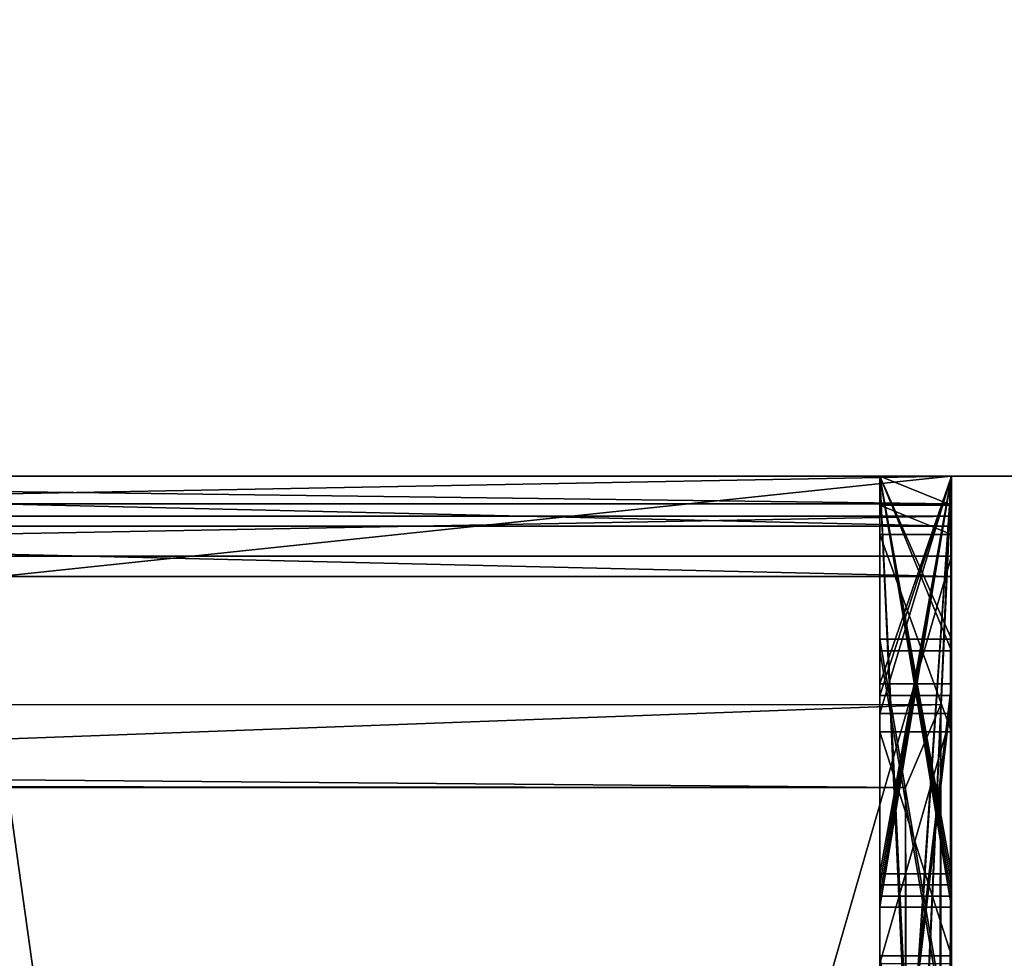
# Model space of a CAD drawing. Header units: millimetres. Extents: x -228 to 228, y -26 to 186.
# Tile 79 of 86: x 223.348 to 224.037, y 2.662 to 3.319. Entities that reach past the tile are written whole.
import ezdxf

# ---------------------------------------------------------------- set-up
doc = ezdxf.new("R2010")
doc.units = ezdxf.units.MM
doc.header["$LTSCALE"] = 52.148148
for name, color, linetype in [('1000', 7, 'CONTINUOUS'), ('1001', 7, 'CONTINUOUS'), ('1002', 7, 'CONTINUOUS'), ('1003', 7, 'CONTINUOUS'), ('1005', 7, 'CONTINUOUS'), ('1006', 7, 'CONTINUOUS'), ('1007', 7, 'CONTINUOUS'), ('1008', 7, 'CONTINUOUS'), ('1009', 7, 'CONTINUOUS'), ('1010', 7, 'CONTINUOUS'), ('1011', 7, 'CONTINUOUS'), ('1016', 7, 'CONTINUOUS'), ('1017', 7, 'CONTINUOUS'), ('1018', 7, 'CONTINUOUS'), ('1019', 7, 'CONTINUOUS'), ('1020', 7, 'CONTINUOUS'), ('1025', 7, 'CONTINUOUS'), ('1032', 7, 'CONTINUOUS'), ('743', 7, 'CONTINUOUS'), ('744', 7, 'CONTINUOUS'), ('772', 7, 'CONTINUOUS'), ('929', 7, 'CONTINUOUS'), ('930', 7, 'CONTINUOUS'), ('931', 7, 'CONTINUOUS'), ('932', 7, 'CONTINUOUS'), ('944', 7, 'CONTINUOUS'), ('945', 7, 'CONTINUOUS'), ('946', 7, 'CONTINUOUS'), ('947', 7, 'CONTINUOUS'), ('948', 7, 'CONTINUOUS'), ('952', 7, 'CONTINUOUS'), ('953', 7, 'CONTINUOUS'), ('954', 7, 'CONTINUOUS'), ('955', 7, 'CONTINUOUS'), ('959', 7, 'CONTINUOUS'), ('960', 7, 'CONTINUOUS'), ('961', 7, 'CONTINUOUS'), ('965', 7, 'CONTINUOUS'), ('966', 7, 'CONTINUOUS'), ('967', 7, 'CONTINUOUS'), ('971', 7, 'CONTINUOUS'), ('972', 7, 'CONTINUOUS'), ('973', 7, 'CONTINUOUS'), ('978', 7, 'CONTINUOUS'), ('979', 7, 'CONTINUOUS'), ('980', 7, 'CONTINUOUS'), ('981', 7, 'CONTINUOUS'), ('982', 7, 'CONTINUOUS'), ('984', 7, 'CONTINUOUS'), ('985', 7, 'CONTINUOUS'), ('986', 7, 'CONTINUOUS'), ('987', 7, 'CONTINUOUS'), ('988', 7, 'CONTINUOUS'), ('989', 7, 'CONTINUOUS'), ('991', 7, 'CONTINUOUS'), ('992', 7, 'CONTINUOUS'), ('993', 7, 'CONTINUOUS'), ('994', 7, 'CONTINUOUS'), ('995', 7, 'CONTINUOUS'), ('996', 7, 'CONTINUOUS'), ('998', 7, 'CONTINUOUS'), ('999', 7, 'CONTINUOUS')]:
    doc.layers.add(name, color=color, linetype=linetype)

msp = doc.modelspace()

# ---------------------------------------------------------------- linework, layer by layer
at = {"layer": '1000', "linetype": 'Continuous'}
for points in [[(223.95, 3, -113.99677), (224, 3, -113.99677), (224, 2.69823, -113.87558), (223.95, 3, -113.99677)], [(223.95, 2.69823, -113.87558), (223.95, 3, -113.99677), (224, 2.69823, -113.87558), (223.95, 2.69823, -113.87558)]]:
    msp.add_3dface(points, dxfattribs=at)
at = {"layer": '1001', "linetype": 'Continuous'}
for points in [[(223.95, 3, -115.22853), (224, 3, -115.22853), (224, 1.8911, -115.65957), (223.95, 3, -115.22853)], [(223.95, 3, -115.22853), (224, 1.8911, -115.65957), (223.95, 1.8911, -115.65957), (223.95, 3, -115.22853)]]:
    msp.add_3dface(points, dxfattribs=at)
at = {"layer": '1002', "linetype": 'Continuous'}
for points in [[(223.95, 3, -116.00191), (223.95, 3, -115.72552), (223.95, 2.70607, -115.64486), (223.95, 3, -116.00191)], [(223.95, 3, -116.00191), (223.95, 1.8911, -115.65957), (223.95, 1.89094, -115.69804), (223.95, 3, -116.00191)], [(223.95, 1.8911, -115.65957), (223.95, 3, -116.00191), (223.95, 2.70607, -115.64486), (223.95, 1.8911, -115.65957)], [(223.95, 3, -115.53095), (223.95, 3, -115.22853), (223.95, 2.70607, -115.64486), (223.95, 3, -115.53095)], [(223.95, 3, -115.22853), (223.95, 1.8911, -115.65957), (223.95, 2.70607, -115.64486), (223.95, 3, -115.22853)]]:
    msp.add_3dface(points, dxfattribs=at)
at = {"layer": '1003', "linetype": 'Continuous'}
for points in [[(224, 3, -116.00191), (223.95, 3, -116.00191), (223.95, 1.89094, -115.69804), (224, 3, -116.00191)], [(224, 1.89094, -115.69804), (224, 3, -116.00191), (223.95, 1.89094, -115.69804), (224, 1.89094, -115.69804)]]:
    msp.add_3dface(points, dxfattribs=at)
at = {"layer": '1005', "linetype": 'Continuous'}
for points in [[(224, 3, -115.53095), (223.95, 3, -115.53095), (223.95, 2.70607, -115.64486), (224, 3, -115.53095)], [(224, 3, -115.53095), (223.95, 2.70607, -115.64486), (224, 2.70607, -115.64486), (224, 3, -115.53095)]]:
    msp.add_3dface(points, dxfattribs=at)
at = {"layer": '1006', "linetype": 'Continuous'}
msp.add_3dface([(224, 3, -115.72552), (224, 3, -115.53095), (224, 2.70607, -115.64486), (224, 3, -115.72552)], dxfattribs=at)
at = {"layer": '1007', "linetype": 'Continuous'}
for points in [[(223.95, 3, -115.72552), (224, 3, -115.72552), (224, 2.70607, -115.64486), (223.95, 3, -115.72552)], [(223.95, 2.70607, -115.64486), (223.95, 3, -115.72552), (224, 2.70607, -115.64486), (223.95, 2.70607, -115.64486)]]:
    msp.add_3dface(points, dxfattribs=at)
at = {"layer": '1008', "linetype": 'Continuous'}
for points in [[(223.95, 3, -118.01145), (224, 3, -118.01145), (224, 2.88576, -118.01099), (223.95, 3, -118.01145)], [(223.95, 3, -118.01145), (224, 2.88576, -118.01099), (223.95, 2.88576, -118.01099), (223.95, 3, -118.01145)]]:
    msp.add_3dface(points, dxfattribs=at)
at = {"layer": '1009', "linetype": 'Continuous'}
for points in [[(223.95, 3, -118.28069), (223.95, 3, -118.01145), (223.95, 2.85462, -118.2801), (223.95, 3, -118.28069)], [(223.95, 3, -118.01145), (223.95, 2.88576, -118.01099), (223.95, 2.09698, -118.15311), (223.95, 3, -118.01145)], [(223.95, 2.85462, -118.2801), (223.95, 3, -118.01145), (223.95, 2.42992, -118.25749), (223.95, 2.85462, -118.2801)], [(223.95, 2.42992, -118.25749), (223.95, 3, -118.01145), (223.95, 2.09698, -118.15311), (223.95, 2.42992, -118.25749)], [(223.95, 2.09698, -118.15311), (223.95, 2.88576, -118.01099), (223.95, 2.58798, -118.00001), (223.95, 2.09698, -118.15311)]]:
    msp.add_3dface(points, dxfattribs=at)
at = {"layer": '1010', "linetype": 'Continuous'}
for points in [[(224, 3, -118.28069), (223.95, 3, -118.28069), (223.95, 2.85462, -118.2801), (224, 3, -118.28069)], [(224, 2.85462, -118.2801), (224, 3, -118.28069), (223.95, 2.85462, -118.2801), (224, 2.85462, -118.2801)]]:
    msp.add_3dface(points, dxfattribs=at)
at = {"layer": '1011', "linetype": 'Continuous'}
for points in [[(224, 2.41911, -118.25604), (224, 2.85462, -118.2801), (223.95, 2.42992, -118.25749), (224, 2.41911, -118.25604)], [(224, 2.85462, -118.2801), (223.95, 2.85462, -118.2801), (223.95, 2.42992, -118.25749), (224, 2.85462, -118.2801)]]:
    msp.add_3dface(points, dxfattribs=at)
at = {"layer": '1016', "linetype": 'Continuous'}
for points in [[(224, 2.88576, -118.01099), (224, 2.59201, -118.00052), (223.95, 2.88576, -118.01099), (224, 2.88576, -118.01099)], [(223.95, 2.88576, -118.01099), (224, 2.59201, -118.00052), (223.95, 2.58798, -118.00001), (223.95, 2.88576, -118.01099)]]:
    msp.add_3dface(points, dxfattribs=at)
at = {"layer": '1017', "linetype": 'Continuous'}
for points in [[(223.95, 3, -120.01147), (224, 3, -120.01147), (224, 2.87764, -120.01097), (223.95, 3, -120.01147)], [(223.95, 3, -120.01147), (224, 2.87764, -120.01097), (223.95, 2.87764, -120.01097), (223.95, 3, -120.01147)]]:
    msp.add_3dface(points, dxfattribs=at)
at = {"layer": '1018', "linetype": 'Continuous'}
for points in [[(223.95, 3, -120.2807), (223.95, 3, -120.01147), (223.95, 2.84649, -120.28008), (223.95, 3, -120.2807)], [(223.95, 3, -120.01147), (223.95, 2.87764, -120.01097), (223.95, 2.08885, -120.1531), (223.95, 3, -120.01147)], [(223.95, 2.84649, -120.28008), (223.95, 3, -120.01147), (223.95, 2.4218, -120.25748), (223.95, 2.84649, -120.28008)], [(223.95, 2.4218, -120.25748), (223.95, 3, -120.01147), (223.95, 2.08885, -120.1531), (223.95, 2.4218, -120.25748)], [(223.95, 2.08885, -120.1531), (223.95, 2.87764, -120.01097), (223.95, 2.57985, -119.99999), (223.95, 2.08885, -120.1531)]]:
    msp.add_3dface(points, dxfattribs=at)
at = {"layer": '1019', "linetype": 'Continuous'}
for points in [[(224, 3, -120.2807), (223.95, 3, -120.2807), (223.95, 2.84649, -120.28008), (224, 3, -120.2807)], [(224, 2.84649, -120.28008), (224, 3, -120.2807), (223.95, 2.84649, -120.28008), (224, 2.84649, -120.28008)]]:
    msp.add_3dface(points, dxfattribs=at)
at = {"layer": '1020', "linetype": 'Continuous'}
for points in [[(224, 2.41098, -120.25602), (224, 2.84649, -120.28008), (223.95, 2.4218, -120.25748), (224, 2.41098, -120.25602)], [(224, 2.84649, -120.28008), (223.95, 2.84649, -120.28008), (223.95, 2.4218, -120.25748), (224, 2.84649, -120.28008)]]:
    msp.add_3dface(points, dxfattribs=at)
at = {"layer": '1025', "linetype": 'Continuous'}
for points in [[(224, 2.87764, -120.01097), (224, 2.58388, -120.0005), (223.95, 2.87764, -120.01097), (224, 2.87764, -120.01097)], [(223.95, 2.87764, -120.01097), (224, 2.58388, -120.0005), (223.95, 2.57985, -119.99999), (223.95, 2.87764, -120.01097)]]:
    msp.add_3dface(points, dxfattribs=at)
at = {"layer": '1032', "linetype": 'Continuous'}
for points in [[(223.96779, 2.78208, -19.41745), (222.1, 2.7837, -19.01745), (223.33846, 2.78733, -18.12333), (223.96779, 2.78208, -19.41745)], [(222.28417, 2.78297, -19.19694), (222.1, 2.7837, -19.01745), (223.96779, 2.78208, -19.41745), (222.28417, 2.78297, -19.19694)], [(222.41652, 2.78208, -19.41745), (222.28417, 2.78297, -19.19694), (223.96779, 2.78208, -19.41745), (222.41652, 2.78208, -19.41745)]]:
    msp.add_3dface(points, dxfattribs=at)
at = {"layer": '743', "linetype": 'Continuous'}
for points in [[(225.7, 3), (202.59966, 3), (205.23223, 3, -18.05056), (225.7, 3)], [(202.59966, 3, -447), (225.7, 3, -447), (210.79574, 3, -443.42183), (202.59966, 3, -447)], [(207, 3, -17.31832), (225.7, 3), (205.23223, 3, -18.05056), (207, 3, -17.31832)], [(225.7, 3), (207, 3, -17.31832), (207.69742, 3, -17.31832), (225.7, 3)], [(207.6975, 3, -18.81833), (225.7, 3), (207.69742, 3, -17.31832), (207.6975, 3, -18.81833)], [(225.7, 3), (207.6975, 3, -18.81833), (222.49907, 3, -19.77523), (225.7, 3)], [(210.79574, 3, -443.42183), (225.7, 3, -447), (220.95366, 3, -413.42158), (210.79574, 3, -443.42183)], [(224, 3, -352.32605), (222.5, 3, -352.32605), (220.95366, 3, -413.42158), (224, 3, -352.32605)], [(225.7, 3, -447), (224, 3, -352.32605), (220.95366, 3, -413.42158), (225.7, 3, -447)], [(223.99963, 3, -19.77523), (225.7, 3), (222.49907, 3, -19.77523), (223.99963, 3, -19.77523)], [(222.5, 3, -339.82136), (222.5, 3, -348.8179), (224, 3, -339.82136), (222.5, 3, -339.82136)], [(224, 3, -339.82136), (222.5, 3, -348.8179), (224, 3, -348.8179), (224, 3, -339.82136)], [(223.95, 3, -120.2807), (224, 3, -120.2807), (224, 3, -120.01147), (223.95, 3, -120.2807)], [(223.95, 3, -120.01147), (223.95, 3, -120.2807), (224, 3, -120.01147), (223.95, 3, -120.01147)], [(223.95, 3, -118.28069), (224, 3, -118.28069), (224, 3, -118.01145), (223.95, 3, -118.28069)], [(223.95, 3, -118.01145), (223.95, 3, -118.28069), (224, 3, -118.01145), (223.95, 3, -118.01145)], [(223.95, 3, -116.00191), (224, 3, -116.00191), (224, 3, -115.72552), (223.95, 3, -116.00191)], [(223.95, 3, -115.72552), (223.95, 3, -116.00191), (224, 3, -115.72552), (223.95, 3, -115.72552)], [(223.95, 3, -115.53095), (224, 3, -115.53095), (224, 3, -115.22853), (223.95, 3, -115.53095)], [(223.95, 3, -115.22853), (223.95, 3, -115.53095), (224, 3, -115.22853), (223.95, 3, -115.22853)], [(223.95, 3, -114.28721), (224, 3, -114.28721), (224, 3, -113.99677), (223.95, 3, -114.28721)], [(223.95, 3, -113.99677), (223.95, 3, -114.28721), (224, 3, -113.99677), (223.95, 3, -113.99677)], [(223.95, 3, -113.79636), (224, 3, -113.79636), (224, 3, -113.51682), (223.95, 3, -113.79636)], [(223.95, 3, -113.51682), (223.95, 3, -113.79636), (224, 3, -113.51682), (223.95, 3, -113.51682)], [(223.95, 3, -112.15151), (224, 3, -112.15151), (224, 3, -111.87511), (223.95, 3, -112.15151)], [(223.95, 3, -111.87511), (223.95, 3, -112.15151), (224, 3, -111.87511), (223.95, 3, -111.87511)], [(223.95, 3, -111.69089), (224, 3, -111.69089), (224, 3, -111.38848), (223.95, 3, -111.69089)], [(223.95, 3, -111.38848), (223.95, 3, -111.69089), (224, 3, -111.38848), (223.95, 3, -111.38848)], [(223.95, 3, -110.43479), (224, 3, -110.43479), (224, 3, -110.14437), (223.95, 3, -110.43479)], [(223.95, 3, -110.14437), (223.95, 3, -110.43479), (224, 3, -110.14437), (223.95, 3, -110.14437)], [(223.95, 3, -109.95434), (224, 3, -109.95434), (224, 3, -109.67478), (223.95, 3, -109.95434)], [(223.95, 3, -109.67478), (223.95, 3, -109.95434), (224, 3, -109.67478), (223.95, 3, -109.67478)], [(223.95, 3, -107.50324), (224, 3, -107.50324), (224, 3, -107.17913), (223.95, 3, -107.50324)], [(223.95, 3, -107.17913), (223.95, 3, -107.50324), (224, 3, -107.17913), (223.95, 3, -107.17913)], [(223.95, 3, -103.31903), (224, 3, -103.31903), (224, 3, -103.04979), (223.95, 3, -103.31903)], [(223.95, 3, -103.04979), (223.95, 3, -103.31903), (224, 3, -103.04979), (223.95, 3, -103.04979)], [(223.95, 3, -101.39593), (224, 3, -101.39593), (224, 3, -101.1267), (223.95, 3, -101.39593)], [(223.95, 3, -101.1267), (223.95, 3, -101.39593), (224, 3, -101.1267), (223.95, 3, -101.1267)], [(223.95, 3, -99.47284), (224, 3, -99.47284), (224, 3, -99.20361), (223.95, 3, -99.47284)], [(223.95, 3, -99.20361), (223.95, 3, -99.47284), (224, 3, -99.20361), (223.95, 3, -99.20361)], [(223.99991, 3, -19.79678), (225.7, 3), (223.99963, 3, -19.77523), (223.99991, 3, -19.79678)], [(224, 3, -19.81834), (225.7, 3), (223.99991, 3, -19.79678), (224, 3, -19.81834)], [(225.7, 3, -447), (225.7, 3), (224, 3, -352.32605), (225.7, 3, -447)], [(224, 3, -339.82136), (225.7, 3), (224, 3, -120.2807), (224, 3, -339.82136)], [(225.7, 3), (224, 3, -339.82136), (224, 3, -348.8179), (225.7, 3)], [(224, 3, -120.2807), (225.7, 3), (224, 3, -120.01147), (224, 3, -120.2807)], [(224, 3, -120.01147), (225.7, 3), (224, 3, -118.28069), (224, 3, -120.01147)], [(224, 3, -118.28069), (225.7, 3), (224, 3, -118.01145), (224, 3, -118.28069)], [(224, 3, -118.01145), (225.7, 3), (224, 3, -116.00191), (224, 3, -118.01145)], [(224, 3, -116.00191), (225.7, 3), (224, 3, -115.72552), (224, 3, -116.00191)], [(224, 3, -115.72552), (225.7, 3), (224, 3, -115.53095), (224, 3, -115.72552)], [(224, 3, -115.53095), (225.7, 3), (224, 3, -115.22853), (224, 3, -115.53095)], [(224, 3, -115.22853), (225.7, 3), (224, 3, -114.28721), (224, 3, -115.22853)], [(224, 3, -114.28721), (225.7, 3), (224, 3, -113.99677), (224, 3, -114.28721)], [(224, 3, -113.99677), (225.7, 3), (224, 3, -113.79636), (224, 3, -113.99677)], [(224, 3, -113.79636), (225.7, 3), (224, 3, -113.51682), (224, 3, -113.79636)], [(224, 3, -113.51682), (225.7, 3), (224, 3, -112.15151), (224, 3, -113.51682)], [(224, 3, -112.15151), (225.7, 3), (224, 3, -111.87511), (224, 3, -112.15151)], [(224, 3, -111.87511), (225.7, 3), (224, 3, -111.69089), (224, 3, -111.87511)], [(224, 3, -111.69089), (225.7, 3), (224, 3, -111.38848), (224, 3, -111.69089)], [(224, 3, -111.38848), (225.7, 3), (224, 3, -110.43479), (224, 3, -111.38848)], [(224, 3, -110.43479), (225.7, 3), (224, 3, -110.14437), (224, 3, -110.43479)], [(224, 3, -110.14437), (225.7, 3), (224, 3, -109.95434), (224, 3, -110.14437)], [(224, 3, -109.95434), (225.7, 3), (224, 3, -109.67478), (224, 3, -109.95434)], [(224, 3, -109.67478), (225.7, 3), (224, 3, -107.50324), (224, 3, -109.67478)], [(224, 3, -107.50324), (225.7, 3), (224, 3, -107.17913), (224, 3, -107.50324)], [(224, 3, -107.17913), (225.7, 3), (224, 3, -103.31903), (224, 3, -107.17913)], [(224, 3, -103.31903), (225.7, 3), (224, 3, -103.04979), (224, 3, -103.31903)], [(224, 3, -103.04979), (225.7, 3), (224, 3, -101.39593), (224, 3, -103.04979)], [(224, 3, -101.39593), (225.7, 3), (224, 3, -101.1267), (224, 3, -101.39593)], [(224, 3, -101.1267), (225.7, 3), (224, 3, -99.47284), (224, 3, -101.1267)], [(224, 3, -99.47284), (225.7, 3), (224, 3, -99.20361), (224, 3, -99.47284)], [(224, 3, -99.20361), (225.7, 3), (224, 3, -19.81834), (224, 3, -99.20361)], [(224, 3, -352.32605), (225.7, 3), (224, 3, -348.8179), (224, 3, -352.32605)]]:
    msp.add_3dface(points, dxfattribs=at)
at = {"layer": '744', "linetype": 'Continuous'}
for points in [[(202.59966, 3), (225.7, 3), (225.7, 43.2), (202.59966, 3)], [(202.59966, 3), (225.7, 43.2), (210, 23), (202.59966, 3)]]:
    msp.add_3dface(points, dxfattribs=at)
at = {"layer": '772', "linetype": 'Continuous'}
for points in [[(225.7, 43.2, -447), (225.7, 3, -447), (223.75, 33.64533, -447), (225.7, 43.2, -447)], [(223.75, 33.64533, -447), (225.7, 3, -447), (223.75, 20.99523, -447), (223.75, 33.64533, -447)], [(222.5, 20.99523, -447), (225.7, 3, -447), (206, 19.69522, -447), (222.5, 20.99523, -447)], [(223.75, 20.99523, -447), (225.7, 3, -447), (222.5, 20.99523, -447), (223.75, 20.99523, -447)], [(225.7, 3, -447), (202.59966, 17.53797, -447), (204.75, 19.69522, -447), (225.7, 3, -447)], [(206, 19.69522, -447), (225.7, 3, -447), (204.75, 19.69522, -447), (206, 19.69522, -447)], [(202.59966, 17.53797, -447), (225.7, 3, -447), (202.5815, 17.40447, -447), (202.59966, 17.53797, -447)], [(202.5815, 17.40447, -447), (225.7, 3, -447), (202.52839, 17.28064, -447), (202.5815, 17.40447, -447)], [(202.52839, 17.28064, -447), (225.7, 3, -447), (202.15711, 16.66177, -447), (202.52839, 17.28064, -447)], [(202.15711, 16.66177, -447), (225.7, 3, -447), (202.04038, 16.38962, -447), (202.15711, 16.66177, -447)], [(202.04038, 16.38962, -447), (225.7, 3, -447), (202.00047, 16.09619, -447), (202.04038, 16.38962, -447)], [(225.7, 3, -447), (202.59966, 3, -447), (202.00047, 16.09619, -447), (225.7, 3, -447)]]:
    msp.add_3dface(points, dxfattribs=at)
at = {"layer": '929', "linetype": 'Continuous'}
for points in [[(223.99963, 3, -19.77523), (222.49907, 3, -19.77523), (222.48146, 2.8399, -19.62624), (223.99963, 3, -19.77523)], [(223.99963, 3, -19.77523), (222.48146, 2.8399, -19.62624), (223.99267, 2.84012, -19.62661), (223.99963, 3, -19.77523)], [(222.48146, 2.8399, -19.62624), (222.41652, 2.78208, -19.41745), (223.99267, 2.84012, -19.62661), (222.48146, 2.8399, -19.62624)], [(223.99267, 2.84012, -19.62661), (222.41652, 2.78208, -19.41745), (223.96779, 2.78208, -19.41745), (223.99267, 2.84012, -19.62661)]]:
    msp.add_3dface(points, dxfattribs=at)
at = {"layer": '930', "linetype": 'Continuous'}
for points in [[(223.99481, -1.57332, -19.63872), (223.99963, 3, -19.77523), (223.99267, 2.84012, -19.62661), (223.99481, -1.57332, -19.63872)], [(223.99481, -1.57332, -19.63872), (224, -1.41951, -19.80038), (223.99963, 3, -19.77523), (223.99481, -1.57332, -19.63872)], [(224, -1.41951, -19.80038), (223.99991, 3, -19.79678), (223.99963, 3, -19.77523), (224, -1.41951, -19.80038)], [(224, -1.41951, -19.80038), (224, 3, -19.81834), (223.99991, 3, -19.79678), (224, -1.41951, -19.80038)], [(223.9793, -1.72608, -19.4781), (223.99267, 2.84012, -19.62661), (223.96779, 2.78208, -19.41745), (223.9793, -1.72608, -19.4781)], [(223.9793, -1.72608, -19.4781), (223.99481, -1.57332, -19.63872), (223.99267, 2.84012, -19.62661), (223.9793, -1.72608, -19.4781)], [(223.12015, -1.71178, -17.89525), (223.96779, -1.71789, -19.39916), (223.33846, 2.78733, -18.12333), (223.12015, -1.71178, -17.89525)], [(223.96779, -1.71789, -19.39916), (223.96779, 2.78208, -19.41745), (223.33846, 2.78733, -18.12333), (223.96779, -1.71789, -19.39916)], [(223.9793, -1.72608, -19.4781), (223.96779, 2.78208, -19.41745), (223.9739, -1.72002, -19.43887), (223.9793, -1.72608, -19.4781)], [(223.9739, -1.72002, -19.43887), (223.96779, 2.78208, -19.41745), (223.96779, -1.71789, -19.39916), (223.9739, -1.72002, -19.43887)]]:
    msp.add_3dface(points, dxfattribs=at)
at = {"layer": '931', "linetype": 'Continuous'}
for points in [[(224, -1.41951, -19.80038), (224, -2.7215, -340.29774), (224, 3, -19.81834), (224, -1.41951, -19.80038)], [(224, 3, -120.2807), (224, -2.7215, -340.29774), (224, -2.5736, -339.9448), (224, 3, -120.2807)], [(224, -2.7215, -340.29774), (224, 3, -120.2807), (224, 2.84649, -120.28008), (224, -2.7215, -340.29774)], [(224, 3, -19.81834), (224, -2.7215, -340.29774), (224, 1.95797, -99.19937), (224, 3, -19.81834)], [(224, 3, -339.82136), (224, 3, -120.2807), (224, 2.98048, -339.8209), (224, 3, -339.82136)], [(224, 2.98048, -339.8209), (224, 3, -120.2807), (224, -2.21948, -339.79977), (224, 2.98048, -339.8209)], [(224, -2.21948, -339.79977), (224, 3, -120.2807), (224, -2.5736, -339.9448), (224, -2.21948, -339.79977)], [(224, 3, -120.01147), (224, 3, -118.28069), (224, 2.87764, -120.01097), (224, 3, -120.01147)], [(224, 3, -118.28069), (224, 2.85462, -118.2801), (224, 2.14735, -118.85415), (224, 3, -118.28069)], [(224, 2.87764, -120.01097), (224, 3, -118.28069), (224, 2.58388, -120.0005), (224, 2.87764, -120.01097)], [(224, 2.58388, -120.0005), (224, 3, -118.28069), (224, 2.34939, -119.95459), (224, 2.58388, -120.0005)], [(224, 2.34939, -119.95459), (224, 3, -118.28069), (224, 2.10589, -119.59257), (224, 2.34939, -119.95459)], [(224, 2.10589, -119.59257), (224, 3, -118.28069), (224, 2.11805, -119.49202), (224, 2.10589, -119.59257)], [(224, 2.11805, -119.49202), (224, 3, -118.28069), (224, 2.14996, -119.39623), (224, 2.11805, -119.49202)], [(224, 2.14996, -119.39623), (224, 3, -118.28069), (224, 2.25045, -119.20673), (224, 2.14996, -119.39623)], [(224, 2.25045, -119.20673), (224, 3, -118.28069), (224, 2.37748, -119.01374), (224, 2.25045, -119.20673)], [(224, 2.37748, -119.01374), (224, 3, -118.28069), (224, 2.14735, -118.85415), (224, 2.37748, -119.01374)], [(224, 3, -118.01145), (224, 3, -116.00191), (224, 2.88576, -118.01099), (224, 3, -118.01145)], [(224, 3, -116.00191), (224, 1.89094, -115.69804), (224, 2.15548, -116.85417), (224, 3, -116.00191)], [(224, 2.88576, -118.01099), (224, 3, -116.00191), (224, 2.59201, -118.00052), (224, 2.88576, -118.01099)], [(224, 2.59201, -118.00052), (224, 3, -116.00191), (224, 2.35751, -117.9546), (224, 2.59201, -118.00052)], [(224, 2.35751, -117.9546), (224, 3, -116.00191), (224, 2.11402, -117.59259), (224, 2.35751, -117.9546)], [(224, 2.11402, -117.59259), (224, 3, -116.00191), (224, 2.12617, -117.49204), (224, 2.11402, -117.59259)], [(224, 2.12617, -117.49204), (224, 3, -116.00191), (224, 2.15808, -117.39625), (224, 2.12617, -117.49204)], [(224, 2.15808, -117.39625), (224, 3, -116.00191), (224, 2.3856, -117.01376), (224, 2.15808, -117.39625)], [(224, 2.3856, -117.01376), (224, 3, -116.00191), (224, 2.15548, -116.85417), (224, 2.3856, -117.01376)], [(224, 3, -115.22853), (224, 3, -114.28721), (224, 1.8911, -115.65957), (224, 3, -115.22853)], [(224, 3, -114.28721), (224, 1.89848, -113.84348), (224, 1.8911, -115.65957), (224, 3, -114.28721)], [(224, 3, -113.51682), (224, 3, -112.15151), (224, 1.89863, -113.80502), (224, 3, -113.51682)], [(224, 3, -112.15151), (224, 1.90657, -111.85191), (224, 1.89863, -113.80502), (224, 3, -112.15151)], [(224, 3, -111.38848), (224, 3, -110.43479), (224, 1.90672, -111.81345), (224, 3, -111.38848)], [(224, 3, -110.43479), (224, 1.9141, -109.99736), (224, 1.90672, -111.81345), (224, 3, -110.43479)], [(224, 3, -109.67478), (224, 3, -107.50324), (224, 2.83373, -107.56508), (224, 3, -109.67478)], [(224, 2.65887, -107.58691), (224, 3, -109.67478), (224, 2.83373, -107.56508), (224, 2.65887, -107.58691)], [(224, 3, -109.67478), (224, 2.65887, -107.58691), (224, 1.91426, -109.9589), (224, 3, -109.67478)], [(224, 3, -107.17913), (224, 3, -103.31903), (224, 2.66082, -106.07128), (224, 3, -107.17913)], [(224, 2.97973, -107.19525), (224, 3, -107.17913), (224, 2.33164, -107.17765), (224, 2.97973, -107.19525)], [(224, 2.33164, -107.17765), (224, 3, -107.17913), (224, 2.21285, -106.99915), (224, 2.33164, -107.17765)], [(224, 2.21285, -106.99915), (224, 3, -107.17913), (224, 2.66082, -106.07128), (224, 2.21285, -106.99915)], [(224, 2.24425, -104.46981), (224, 3, -103.31903), (224, 2.24894, -103.31597), (224, 2.24425, -104.46981)], [(224, 3, -103.31903), (224, 2.24425, -104.46981), (224, 2.50981, -105.81705), (224, 3, -103.31903)], [(224, 2.66082, -106.07128), (224, 3, -103.31903), (224, 2.50981, -105.81705), (224, 2.66082, -106.07128)], [(224, 3, -103.04979), (224, 3, -101.39593), (224, 1.94234, -103.0455), (224, 3, -103.04979)], [(224, 2.25206, -102.54675), (224, 3, -101.39593), (224, 2.25675, -101.39291), (224, 2.25206, -102.54675)], [(224, 3, -101.39593), (224, 2.25206, -102.54675), (224, 1.94234, -103.0455), (224, 3, -101.39593)], [(224, 3, -101.1267), (224, 3, -99.47284), (224, 1.95015, -101.12243), (224, 3, -101.1267)], [(224, 2.25987, -100.62369), (224, 3, -99.47284), (224, 2.26456, -99.46985), (224, 2.25987, -100.62369)], [(224, 3, -99.47284), (224, 2.25987, -100.62369), (224, 1.95015, -101.12243), (224, 3, -99.47284)], [(224, 3, -99.20361), (224, 3, -19.81834), (224, 1.95797, -99.19937), (224, 3, -99.20361)], [(224, 2.95908, -107.21132), (224, 2.97973, -107.19525), (224, 2.66417, -107.31769), (224, 2.95908, -107.21132)], [(224, 2.66417, -107.31769), (224, 2.97973, -107.19525), (224, 2.33164, -107.17765), (224, 2.66417, -107.31769)], [(224, 2.82092, -107.28843), (224, 2.95908, -107.21132), (224, 2.66417, -107.31769), (224, 2.82092, -107.28843)], [(224, 2.85462, -118.2801), (224, 2.41911, -118.25604), (224, 2.14735, -118.85415), (224, 2.85462, -118.2801)], [(224, 2.41098, -120.25602), (224, -2.7215, -340.29774), (224, 2.84649, -120.28008), (224, 2.41098, -120.25602)]]:
    msp.add_3dface(points, dxfattribs=at)
at = {"layer": '932', "linetype": 'Continuous'}
for points in [[(224, 3, -339.82136), (224, 2.98048, -339.8209), (222.5, 3, -339.82136), (224, 3, -339.82136)], [(222.5, 3, -339.82136), (224, 2.98048, -339.8209), (222.5, 2.98048, -339.8209), (222.5, 3, -339.82136)]]:
    msp.add_3dface(points, dxfattribs=at)
at = {"layer": '944', "linetype": 'Continuous'}
for points in [[(222.5, 2.94392, -348.82082), (222.5, -2.25604, -348.7997), (224, 2.94392, -348.82082), (222.5, 2.94392, -348.82082)], [(222.5, -2.25604, -348.7997), (224, -2.25604, -348.7997), (224, 2.94392, -348.82082), (222.5, -2.25604, -348.7997)]]:
    msp.add_3dface(points, dxfattribs=at)
at = {"layer": '945', "linetype": 'Continuous'}
for points in [[(222.5, 3, -348.8179), (222.5, 2.972, -348.82015), (224, 3, -348.8179), (222.5, 3, -348.8179)], [(224, 3, -348.8179), (222.5, 2.972, -348.82015), (224, 2.972, -348.82015), (224, 3, -348.8179)], [(222.5, 2.972, -348.82015), (222.5, 2.94392, -348.82082), (224, 2.972, -348.82015), (222.5, 2.972, -348.82015)], [(222.5, 2.94392, -348.82082), (224, 2.94392, -348.82082), (224, 2.972, -348.82015), (222.5, 2.94392, -348.82082)]]:
    msp.add_3dface(points, dxfattribs=at)
at = {"layer": '946', "linetype": 'Continuous'}
for points in [[(224, 3, -352.32605), (224, 3, -348.8179), (224, 2.96494, -352.32218), (224, 3, -352.32605)], [(224, 3, -348.8179), (224, 2.972, -348.82015), (224, 2.96494, -352.32218), (224, 3, -348.8179)], [(224, 2.972, -348.82015), (224, 2.94392, -348.82082), (224, 2.96494, -352.32218), (224, 2.972, -348.82015)], [(224, 2.96494, -352.32218), (224, 2.94392, -348.82082), (224, 2.9297, -352.32079), (224, 2.96494, -352.32218)], [(224, 2.94392, -348.82082), (224, -2.25604, -348.7997), (224, 2.9297, -352.32079), (224, 2.94392, -348.82082)], [(224, -2.25604, -348.7997), (224, -2.27026, -352.29967), (224, 2.9297, -352.32079), (224, -2.25604, -348.7997)]]:
    msp.add_3dface(points, dxfattribs=at)
at = {"layer": '947', "linetype": 'Continuous'}
for points in [[(222.5, 2.96494, -352.32218), (222.5, 3, -352.32605), (224, 2.96494, -352.32218), (222.5, 2.96494, -352.32218)], [(222.5, 3, -352.32605), (224, 3, -352.32605), (224, 2.96494, -352.32218), (222.5, 3, -352.32605)], [(222.5, 2.9297, -352.32079), (222.5, 2.96494, -352.32218), (224, 2.9297, -352.32079), (222.5, 2.9297, -352.32079)], [(222.5, 2.96494, -352.32218), (224, 2.96494, -352.32218), (224, 2.9297, -352.32079), (222.5, 2.96494, -352.32218)]]:
    msp.add_3dface(points, dxfattribs=at)
at = {"layer": '948', "linetype": 'Continuous'}
for points in [[(224, -2.27026, -352.29967), (222.5, -2.27026, -352.29967), (222.5, 2.9297, -352.32079), (224, -2.27026, -352.29967)], [(224, -2.27026, -352.29967), (222.5, 2.9297, -352.32079), (224, 2.9297, -352.32079), (224, -2.27026, -352.29967)]]:
    msp.add_3dface(points, dxfattribs=at)
at = {"layer": '952', "linetype": 'Continuous'}
for points in [[(224, 2.98048, -339.8209), (224, -2.21948, -339.79977), (222.5, 2.98048, -339.8209), (224, 2.98048, -339.8209)], [(222.5, 2.98048, -339.8209), (224, -2.21948, -339.79977), (222.5, -2.21948, -339.79977), (222.5, 2.98048, -339.8209)]]:
    msp.add_3dface(points, dxfattribs=at)
at = {"layer": '953', "linetype": 'Continuous'}
for points in [[(223.95, 3, -99.20361), (224, 3, -99.20361), (224, 1.95797, -99.19937), (223.95, 3, -99.20361)], [(223.95, 3, -99.20361), (224, 1.95797, -99.19937), (223.95, 1.95797, -99.19937), (223.95, 3, -99.20361)]]:
    msp.add_3dface(points, dxfattribs=at)
at = {"layer": '954', "linetype": 'Continuous'}
for points in [[(223.95, 3, -99.47284), (223.95, 3, -99.20361), (223.95, 2.26456, -99.46985), (223.95, 3, -99.47284)], [(223.95, 3, -99.20361), (223.95, 1.95797, -99.19937), (223.95, 2.26456, -99.46985), (223.95, 3, -99.20361)]]:
    msp.add_3dface(points, dxfattribs=at)
at = {"layer": '955', "linetype": 'Continuous'}
for points in [[(224, 3, -99.47284), (223.95, 3, -99.47284), (223.95, 2.26456, -99.46985), (224, 3, -99.47284)], [(224, 2.26456, -99.46985), (224, 3, -99.47284), (223.95, 2.26456, -99.46985), (224, 2.26456, -99.46985)]]:
    msp.add_3dface(points, dxfattribs=at)
at = {"layer": '959', "linetype": 'Continuous'}
for points in [[(223.95, 3, -101.1267), (224, 3, -101.1267), (224, 1.95015, -101.12243), (223.95, 3, -101.1267)], [(223.95, 3, -101.1267), (224, 1.95015, -101.12243), (223.95, 1.95015, -101.12243), (223.95, 3, -101.1267)]]:
    msp.add_3dface(points, dxfattribs=at)
at = {"layer": '960', "linetype": 'Continuous'}
for points in [[(223.95, 3, -101.39593), (223.95, 3, -101.1267), (223.95, 2.25675, -101.39291), (223.95, 3, -101.39593)], [(223.95, 3, -101.1267), (223.95, 1.95015, -101.12243), (223.95, 2.25675, -101.39291), (223.95, 3, -101.1267)]]:
    msp.add_3dface(points, dxfattribs=at)
at = {"layer": '961', "linetype": 'Continuous'}
for points in [[(224, 3, -101.39593), (223.95, 3, -101.39593), (223.95, 2.25675, -101.39291), (224, 3, -101.39593)], [(224, 2.25675, -101.39291), (224, 3, -101.39593), (223.95, 2.25675, -101.39291), (224, 2.25675, -101.39291)]]:
    msp.add_3dface(points, dxfattribs=at)
at = {"layer": '965', "linetype": 'Continuous'}
for points in [[(223.95, 3, -103.04979), (224, 3, -103.04979), (224, 1.94234, -103.0455), (223.95, 3, -103.04979)], [(223.95, 3, -103.04979), (224, 1.94234, -103.0455), (223.95, 1.94234, -103.0455), (223.95, 3, -103.04979)]]:
    msp.add_3dface(points, dxfattribs=at)
at = {"layer": '966', "linetype": 'Continuous'}
for points in [[(223.95, 3, -103.31903), (223.95, 3, -103.04979), (223.95, 2.24894, -103.31597), (223.95, 3, -103.31903)], [(223.95, 3, -103.04979), (223.95, 1.94234, -103.0455), (223.95, 2.24894, -103.31597), (223.95, 3, -103.04979)]]:
    msp.add_3dface(points, dxfattribs=at)
at = {"layer": '967', "linetype": 'Continuous'}
for points in [[(224, 3, -103.31903), (223.95, 3, -103.31903), (223.95, 2.24894, -103.31597), (224, 3, -103.31903)], [(224, 2.24894, -103.31597), (224, 3, -103.31903), (223.95, 2.24894, -103.31597), (224, 2.24894, -103.31597)]]:
    msp.add_3dface(points, dxfattribs=at)
at = {"layer": '971', "linetype": 'Continuous'}
for points in [[(223.95, 3, -107.17913), (224, 3, -107.17913), (224, 2.97973, -107.19525), (223.95, 3, -107.17913)], [(223.95, 3, -107.17913), (224, 2.97973, -107.19525), (223.95, 2.97973, -107.19525), (223.95, 3, -107.17913)], [(224, 2.97973, -107.19525), (224, 2.95908, -107.21132), (223.95, 2.97973, -107.19525), (224, 2.97973, -107.19525)], [(223.95, 2.97973, -107.19525), (224, 2.95908, -107.21132), (223.95, 2.95908, -107.21132), (223.95, 2.97973, -107.19525)]]:
    msp.add_3dface(points, dxfattribs=at)
at = {"layer": '972', "linetype": 'Continuous'}
for points in [[(223.95, 3, -107.50324), (223.95, 3, -107.17913), (223.95, 2.97973, -107.19525), (223.95, 3, -107.50324)], [(223.95, 3, -107.50324), (223.95, 2.97973, -107.19525), (223.95, 2.95908, -107.21132), (223.95, 3, -107.50324)], [(223.95, 3, -107.50324), (223.95, 2.95908, -107.21132), (223.95, 2.82092, -107.28843), (223.95, 3, -107.50324)], [(223.95, 2.83373, -107.56508), (223.95, 3, -107.50324), (223.95, 2.65887, -107.58691), (223.95, 2.83373, -107.56508)], [(223.95, 2.65887, -107.58691), (223.95, 3, -107.50324), (223.95, 2.09403, -107.33924), (223.95, 2.65887, -107.58691)], [(223.95, 2.09403, -107.33924), (223.95, 3, -107.50324), (223.95, 2.66417, -107.31769), (223.95, 2.09403, -107.33924)], [(223.95, 2.66417, -107.31769), (223.95, 3, -107.50324), (223.95, 2.82092, -107.28843), (223.95, 2.66417, -107.31769)], [(223.95, 2.33163, -107.17764), (223.95, 2.09403, -107.33924), (223.95, 2.66417, -107.31769), (223.95, 2.33163, -107.17764)]]:
    msp.add_3dface(points, dxfattribs=at)
at = {"layer": '973', "linetype": 'Continuous'}
for points in [[(224, 3, -107.50324), (223.95, 3, -107.50324), (223.95, 2.83373, -107.56508), (224, 3, -107.50324)], [(224, 2.83373, -107.56508), (224, 3, -107.50324), (223.95, 2.83373, -107.56508), (224, 2.83373, -107.56508)], [(224, 2.65887, -107.58691), (224, 2.83373, -107.56508), (223.95, 2.65887, -107.58691), (224, 2.65887, -107.58691)], [(224, 2.83373, -107.56508), (223.95, 2.83373, -107.56508), (223.95, 2.65887, -107.58691), (224, 2.83373, -107.56508)]]:
    msp.add_3dface(points, dxfattribs=at)
at = {"layer": '978', "linetype": 'Continuous'}
for points in [[(224, 2.66417, -107.31769), (224, 2.33164, -107.17765), (223.95, 2.66417, -107.31769), (224, 2.66417, -107.31769)], [(224, 2.33164, -107.17765), (223.95, 2.33163, -107.17764), (223.95, 2.66417, -107.31769), (224, 2.33164, -107.17765)]]:
    msp.add_3dface(points, dxfattribs=at)
at = {"layer": '979', "linetype": 'Continuous'}
for points in [[(224, 2.95908, -107.21132), (224, 2.82092, -107.28843), (223.95, 2.95908, -107.21132), (224, 2.95908, -107.21132)], [(223.95, 2.95908, -107.21132), (224, 2.82092, -107.28843), (223.95, 2.82092, -107.28843), (223.95, 2.95908, -107.21132)], [(224, 2.82092, -107.28843), (224, 2.66417, -107.31769), (223.95, 2.82092, -107.28843), (224, 2.82092, -107.28843)], [(224, 2.66417, -107.31769), (223.95, 2.66417, -107.31769), (223.95, 2.82092, -107.28843), (224, 2.66417, -107.31769)]]:
    msp.add_3dface(points, dxfattribs=at)
at = {"layer": '980', "linetype": 'Continuous'}
for points in [[(223.95, 3, -109.67478), (224, 3, -109.67478), (224, 1.91426, -109.9589), (223.95, 3, -109.67478)], [(223.95, 3, -109.67478), (224, 1.91426, -109.9589), (223.95, 1.91426, -109.9589), (223.95, 3, -109.67478)]]:
    msp.add_3dface(points, dxfattribs=at)
at = {"layer": '981', "linetype": 'Continuous'}
for points in [[(223.95, 3, -110.43479), (223.95, 3, -110.14437), (223.95, 2.71386, -110.02946), (223.95, 3, -110.43479)], [(223.95, 3, -110.43479), (223.95, 1.91426, -109.9589), (223.95, 1.9141, -109.99736), (223.95, 3, -110.43479)], [(223.95, 1.91426, -109.9589), (223.95, 3, -110.43479), (223.95, 2.71386, -110.02946), (223.95, 1.91426, -109.9589)], [(223.95, 3, -109.95434), (223.95, 3, -109.67478), (223.95, 2.71386, -110.02946), (223.95, 3, -109.95434)], [(223.95, 3, -109.67478), (223.95, 1.91426, -109.9589), (223.95, 2.71386, -110.02946), (223.95, 3, -109.67478)]]:
    msp.add_3dface(points, dxfattribs=at)
at = {"layer": '982', "linetype": 'Continuous'}
for points in [[(224, 3, -110.43479), (223.95, 3, -110.43479), (223.95, 1.9141, -109.99736), (224, 3, -110.43479)], [(224, 1.9141, -109.99736), (224, 3, -110.43479), (223.95, 1.9141, -109.99736), (224, 1.9141, -109.99736)]]:
    msp.add_3dface(points, dxfattribs=at)
at = {"layer": '984', "linetype": 'Continuous'}
for points in [[(224, 3, -109.95434), (223.95, 3, -109.95434), (223.95, 2.71386, -110.02946), (224, 3, -109.95434)], [(224, 3, -109.95434), (223.95, 2.71386, -110.02946), (224, 2.71386, -110.02946), (224, 3, -109.95434)]]:
    msp.add_3dface(points, dxfattribs=at)
at = {"layer": '985', "linetype": 'Continuous'}
msp.add_3dface([(224, 3, -110.14437), (224, 3, -109.95434), (224, 2.71386, -110.02946), (224, 3, -110.14437)], dxfattribs=at)
at = {"layer": '986', "linetype": 'Continuous'}
for points in [[(223.95, 3, -110.14437), (224, 3, -110.14437), (224, 2.71386, -110.02946), (223.95, 3, -110.14437)], [(223.95, 2.71386, -110.02946), (223.95, 3, -110.14437), (224, 2.71386, -110.02946), (223.95, 2.71386, -110.02946)]]:
    msp.add_3dface(points, dxfattribs=at)
at = {"layer": '987', "linetype": 'Continuous'}
for points in [[(223.95, 3, -111.38848), (224, 3, -111.38848), (224, 1.90672, -111.81345), (223.95, 3, -111.38848)], [(223.95, 3, -111.38848), (224, 1.90672, -111.81345), (223.95, 1.90672, -111.81345), (223.95, 3, -111.38848)]]:
    msp.add_3dface(points, dxfattribs=at)
at = {"layer": '988', "linetype": 'Continuous'}
for points in [[(223.95, 3, -112.15151), (223.95, 3, -111.87511), (223.95, 2.72169, -111.79873), (223.95, 3, -112.15151)], [(223.95, 3, -112.15151), (223.95, 1.90672, -111.81345), (223.95, 1.90657, -111.85191), (223.95, 3, -112.15151)], [(223.95, 1.90672, -111.81345), (223.95, 3, -112.15151), (223.95, 2.72169, -111.79873), (223.95, 1.90672, -111.81345)], [(223.95, 3, -111.69089), (223.95, 3, -111.38848), (223.95, 2.72169, -111.79873), (223.95, 3, -111.69089)], [(223.95, 3, -111.38848), (223.95, 1.90672, -111.81345), (223.95, 2.72169, -111.79873), (223.95, 3, -111.38848)]]:
    msp.add_3dface(points, dxfattribs=at)
at = {"layer": '989', "linetype": 'Continuous'}
for points in [[(224, 3, -112.15151), (223.95, 3, -112.15151), (223.95, 1.90657, -111.85191), (224, 3, -112.15151)], [(224, 1.90657, -111.85191), (224, 3, -112.15151), (223.95, 1.90657, -111.85191), (224, 1.90657, -111.85191)]]:
    msp.add_3dface(points, dxfattribs=at)
at = {"layer": '991', "linetype": 'Continuous'}
for points in [[(224, 3, -111.69089), (223.95, 3, -111.69089), (223.95, 2.72169, -111.79873), (224, 3, -111.69089)], [(224, 3, -111.69089), (223.95, 2.72169, -111.79873), (224, 2.72169, -111.79873), (224, 3, -111.69089)]]:
    msp.add_3dface(points, dxfattribs=at)
at = {"layer": '992', "linetype": 'Continuous'}
msp.add_3dface([(224, 3, -111.87511), (224, 3, -111.69089), (224, 2.72169, -111.79873), (224, 3, -111.87511)], dxfattribs=at)
at = {"layer": '993', "linetype": 'Continuous'}
for points in [[(223.95, 3, -111.87511), (224, 3, -111.87511), (224, 2.72169, -111.79873), (223.95, 3, -111.87511)], [(223.95, 2.72169, -111.79873), (223.95, 3, -111.87511), (224, 2.72169, -111.79873), (223.95, 2.72169, -111.79873)]]:
    msp.add_3dface(points, dxfattribs=at)
at = {"layer": '994', "linetype": 'Continuous'}
for points in [[(223.95, 3, -113.51682), (224, 3, -113.51682), (224, 1.89863, -113.80502), (223.95, 3, -113.51682)], [(223.95, 3, -113.51682), (224, 1.89863, -113.80502), (223.95, 1.89863, -113.80502), (223.95, 3, -113.51682)]]:
    msp.add_3dface(points, dxfattribs=at)
at = {"layer": '995', "linetype": 'Continuous'}
for points in [[(223.95, 3, -114.28721), (223.95, 3, -113.99677), (223.95, 2.69823, -113.87558), (223.95, 3, -114.28721)], [(223.95, 3, -114.28721), (223.95, 1.89863, -113.80502), (223.95, 1.89848, -113.84348), (223.95, 3, -114.28721)], [(223.95, 1.89863, -113.80502), (223.95, 3, -114.28721), (223.95, 2.69823, -113.87558), (223.95, 1.89863, -113.80502)], [(223.95, 3, -113.79636), (223.95, 3, -113.51682), (223.95, 2.69823, -113.87558), (223.95, 3, -113.79636)], [(223.95, 3, -113.51682), (223.95, 1.89863, -113.80502), (223.95, 2.69823, -113.87558), (223.95, 3, -113.51682)]]:
    msp.add_3dface(points, dxfattribs=at)
at = {"layer": '996', "linetype": 'Continuous'}
for points in [[(224, 3, -114.28721), (223.95, 3, -114.28721), (223.95, 1.89848, -113.84348), (224, 3, -114.28721)], [(224, 1.89848, -113.84348), (224, 3, -114.28721), (223.95, 1.89848, -113.84348), (224, 1.89848, -113.84348)]]:
    msp.add_3dface(points, dxfattribs=at)
at = {"layer": '998', "linetype": 'Continuous'}
for points in [[(224, 3, -113.79636), (223.95, 3, -113.79636), (223.95, 2.69823, -113.87558), (224, 3, -113.79636)], [(224, 3, -113.79636), (223.95, 2.69823, -113.87558), (224, 2.69823, -113.87558), (224, 3, -113.79636)]]:
    msp.add_3dface(points, dxfattribs=at)
at = {"layer": '999', "linetype": 'Continuous'}
msp.add_3dface([(224, 3, -113.99677), (224, 3, -113.79636), (224, 2.69823, -113.87558), (224, 3, -113.99677)], dxfattribs=at)

doc.saveas('drawing.dxf')
